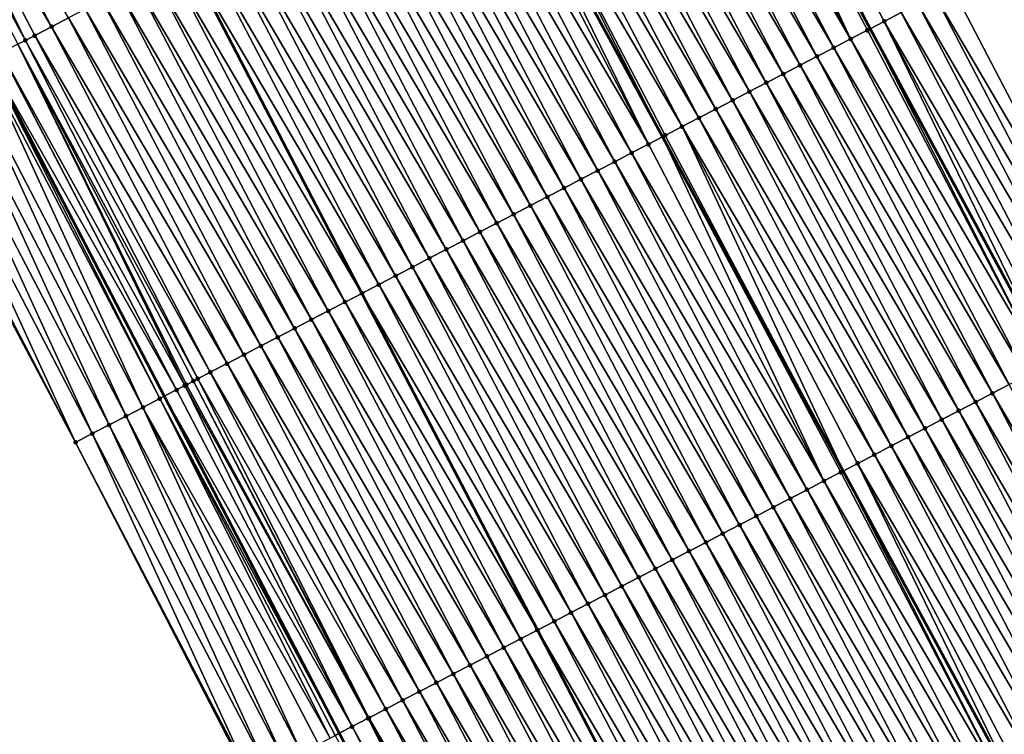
# Model space of a CAD drawing. Header units: feet. Extents: x 2010743 to 2022806, y 818705 to 837694.
# Tile 182 of 256: x 2012334 to 2012385, y 825229 to 825266. Entities that reach past the tile are written whole.
import ezdxf

# ---------------------------------------------------------------- set-up
doc = ezdxf.new("R2010")
doc.units = ezdxf.units.FT
doc.header["$MEASUREMENT"] = 0
for name, color, linetype, lineweight in [('EP_Travel Lane', 172, 'Continuous', 53), ('Road Shots', 141, 'Continuous', 100), ('STRIPING', 60, 'Continuous', 53)]:
    doc.layers.add(name, color=color, linetype=linetype, lineweight=lineweight)
doc.layers.add('I-77-MM17-21_NB-Surface-Border', color=7, linetype='Continuous')
doc.layers.add('I-77-MM17-21_NB-Surface-TIN', color=7, linetype='Continuous')

msp = doc.modelspace()

# ---------------------------------------------------------------- linework, layer by layer
at = {"layer": 'EP_Travel Lane'}
for points in [[(2012283.443, 825441.739, 324.982), (2012292.929, 825424.129, 324.94), (2012302.373, 825406.599, 324.886), (2012311.878, 825389, 324.826), (2012321.389, 825371.354, 324.751), (2012330.878, 825353.747, 324.652), (2012340.368, 825336.14, 324.53), (2012349.857, 825318.532, 324.395), (2012359.346, 825300.925, 324.255), (2012368.836, 825283.318, 324.114), (2012378.325, 825265.711, 323.969), (2012387.814, 825248.104, 323.815), (2012397.303, 825230.497, 323.631), (2012406.792, 825212.89, 323.431)], [(2012239.637, 825441.528, 325.619), (2012248.862, 825423.783, 325.6), (2012258.086, 825406.037, 325.585), (2012267.33, 825388.269, 325.52), (2012276.615, 825370.554, 325.467), (2012285.83, 825352.83, 325.404), (2012295.052, 825335.083, 325.311), (2012304.274, 825317.336, 325.194), (2012313.496, 825299.59, 325.071), (2012322.718, 825281.843, 324.95), (2012331.94, 825264.097, 324.812), (2012341.162, 825246.35, 324.661), (2012350.384, 825228.604, 324.512), (2012359.605, 825210.858, 324.34)]]:
    msp.add_polyline3d(points, dxfattribs=at)
at = {"layer": 'I-77-MM17-21_NB-Surface-Border', "color": 3, "linetype": 'Continuous', "lineweight": -3}
for points in [[(2012287.6, 825443.897, 324.804), (2012297.704, 825426.608, 324.725), (2012307.763, 825409.419, 324.625), (2012317.918, 825392.16, 324.549), (2012327.184, 825374.374, 324.483), (2012336.422, 825356.636, 324.405), (2012346.547, 825339.36, 324.239), (2012355.786, 825321.622, 324.12), (2012364.137, 825303.422, 324.049), (2012374.262, 825286.146, 323.883), (2012382.614, 825267.946, 323.795), (2012391.852, 825250.208, 323.673), (2012401.977, 825232.932, 323.456), (2012412.102, 825215.657, 323.243)], [(2012345.654, 825226.142, 324.331), (2012336.505, 825243.926, 324.47), (2012327.103, 825261.579, 324.603), (2012317.712, 825279.237, 324.736), (2012308.205, 825296.836, 324.866), (2012298.941, 825314.56, 325.022), (2012289.704, 825332.299, 325.143), (2012280.486, 825350.048, 325.237), (2012271.841, 825368.058, 325.353), (2012262.572, 825385.78, 325.418), (2012252.975, 825403.383, 325.449), (2012244.153, 825421.338, 325.467), (2012235.02, 825439.131, 325.501)]]:
    msp.add_polyline3d(points, dxfattribs=at)
at = {"layer": 'I-77-MM17-21_NB-Surface-TIN', "color": 128, "linetype": 'Continuous', "lineweight": -3}
for points in [[(2012335.241, 825265.816, 324.775), (2012326.002, 825283.554, 324.91), (2012325.116, 825283.092, 324.93)], [(2012335.241, 825265.816, 324.775), (2012336.128, 825266.278, 324.76), (2012326.002, 825283.554, 324.91)], [(2012368.942, 825283.373, 324.112), (2012378.325, 825265.711, 323.969), (2012369.828, 825283.835, 324.087)], [(2012379.067, 825266.097, 323.958), (2012369.828, 825283.835, 324.087), (2012378.325, 825265.711, 323.969)], [(2012379.067, 825266.097, 323.958), (2012379.954, 825266.559, 323.925), (2012369.828, 825283.835, 324.087)], [(2012333.861, 825265.097, 324.801), (2012325.116, 825283.092, 324.93), (2012324.262, 825282.647, 324.945)], [(2012333.861, 825265.097, 324.801), (2012334.354, 825265.354, 324.793), (2012325.116, 825283.092, 324.93)], [(2012334.354, 825265.354, 324.793), (2012335.241, 825265.816, 324.775), (2012325.116, 825283.092, 324.93)], [(2012377.293, 825265.173, 323.988), (2012368.836, 825283.318, 324.114), (2012368.055, 825282.911, 324.132)], [(2012368.942, 825283.373, 324.112), (2012368.836, 825283.318, 324.114), (2012378.325, 825265.711, 323.969)], [(2012378.18, 825265.635, 323.972), (2012378.325, 825265.711, 323.969), (2012368.836, 825283.318, 324.114)], [(2012377.293, 825265.173, 323.988), (2012378.18, 825265.635, 323.972), (2012368.836, 825283.318, 324.114)], [(2012333.467, 825264.892, 324.806), (2012333.861, 825265.097, 324.801), (2012324.262, 825282.647, 324.945)], [(2012377.293, 825265.173, 323.988), (2012368.055, 825282.911, 324.132), (2012367.168, 825282.449, 324.151)], [(2012375.519, 825264.249, 324.025), (2012366.281, 825281.987, 324.169), (2012365.394, 825281.525, 324.19)], [(2012376.406, 825264.711, 324.006), (2012367.168, 825282.449, 324.151), (2012366.281, 825281.987, 324.169)], [(2012375.519, 825264.249, 324.025), (2012376.406, 825264.711, 324.006), (2012366.281, 825281.987, 324.169)], [(2012376.406, 825264.711, 324.006), (2012377.293, 825265.173, 323.988), (2012367.168, 825282.449, 324.151)], [(2012374.632, 825263.787, 324.048), (2012365.394, 825281.525, 324.19), (2012364.507, 825281.063, 324.209)], [(2012374.632, 825263.787, 324.048), (2012375.519, 825264.249, 324.025), (2012365.394, 825281.525, 324.19)], [(2012373.746, 825263.325, 324.069), (2012364.507, 825281.063, 324.209), (2012363.62, 825280.601, 324.228)], [(2012373.746, 825263.325, 324.069), (2012374.632, 825263.787, 324.048), (2012364.507, 825281.063, 324.209)], [(2012372.859, 825262.863, 324.087), (2012363.62, 825280.601, 324.228), (2012362.734, 825280.139, 324.247)], [(2012372.859, 825262.863, 324.087), (2012373.746, 825263.325, 324.069), (2012363.62, 825280.601, 324.228)], [(2012371.972, 825262.401, 324.103), (2012362.734, 825280.139, 324.247), (2012361.847, 825279.677, 324.267)], [(2012371.972, 825262.401, 324.103), (2012372.859, 825262.863, 324.087), (2012362.734, 825280.139, 324.247)], [(2012371.085, 825261.939, 324.12), (2012361.847, 825279.677, 324.267), (2012360.96, 825279.215, 324.286)], [(2012371.085, 825261.939, 324.12), (2012371.972, 825262.401, 324.103), (2012361.847, 825279.677, 324.267)], [(2012370.198, 825261.477, 324.142), (2012360.96, 825279.215, 324.286), (2012360.073, 825278.753, 324.304)], [(2012370.198, 825261.477, 324.142), (2012371.085, 825261.939, 324.12), (2012360.96, 825279.215, 324.286)], [(2012369.311, 825261.015, 324.162), (2012360.073, 825278.753, 324.304), (2012359.186, 825278.291, 324.321)], [(2012369.311, 825261.015, 324.162), (2012370.198, 825261.477, 324.142), (2012360.073, 825278.753, 324.304)], [(2012358.299, 825277.829, 324.338), (2012357.875, 825277.608, 324.347), (2012367.386, 825260.012, 324.203)], [(2012368.424, 825260.553, 324.179), (2012359.186, 825278.291, 324.321), (2012358.299, 825277.829, 324.338)], [(2012367.537, 825260.091, 324.2), (2012358.299, 825277.829, 324.338), (2012367.386, 825260.012, 324.203)], [(2012367.537, 825260.091, 324.2), (2012368.424, 825260.553, 324.179), (2012358.299, 825277.829, 324.338)], [(2012368.424, 825260.553, 324.179), (2012369.311, 825261.015, 324.162), (2012359.186, 825278.291, 324.321)], [(2012366.651, 825259.629, 324.218), (2012357.412, 825277.367, 324.356), (2012356.525, 825276.905, 324.373)], [(2012366.651, 825259.629, 324.218), (2012357.875, 825277.608, 324.347), (2012357.412, 825277.367, 324.356)], [(2012366.651, 825259.629, 324.218), (2012367.386, 825260.012, 324.203), (2012357.875, 825277.608, 324.347)], [(2012365.764, 825259.167, 324.235), (2012356.525, 825276.905, 324.373), (2012355.639, 825276.443, 324.389)], [(2012365.764, 825259.167, 324.235), (2012366.651, 825259.629, 324.218), (2012356.525, 825276.905, 324.373)], [(2012364.877, 825258.705, 324.254), (2012355.639, 825276.443, 324.389), (2012354.752, 825275.981, 324.405)], [(2012364.877, 825258.705, 324.254), (2012365.764, 825259.167, 324.235), (2012355.639, 825276.443, 324.389)], [(2012363.99, 825258.243, 324.275), (2012354.752, 825275.981, 324.405), (2012353.865, 825275.519, 324.42)], [(2012363.99, 825258.243, 324.275), (2012364.877, 825258.705, 324.254), (2012354.752, 825275.981, 324.405)], [(2012363.103, 825257.781, 324.288), (2012353.865, 825275.519, 324.42), (2012352.978, 825275.057, 324.433)], [(2012363.103, 825257.781, 324.288), (2012363.99, 825258.243, 324.275), (2012353.865, 825275.519, 324.42)], [(2012362.216, 825257.319, 324.293), (2012352.978, 825275.057, 324.433), (2012352.091, 825274.595, 324.457)], [(2012362.216, 825257.319, 324.293), (2012363.103, 825257.781, 324.288), (2012352.978, 825275.057, 324.433)], [(2012361.329, 825256.857, 324.309), (2012352.091, 825274.595, 324.457), (2012351.204, 825274.133, 324.474)], [(2012361.329, 825256.857, 324.309), (2012362.216, 825257.319, 324.293), (2012352.091, 825274.595, 324.457)], [(2012360.443, 825256.395, 324.327), (2012351.204, 825274.133, 324.474), (2012350.317, 825273.671, 324.488)], [(2012360.443, 825256.395, 324.327), (2012361.329, 825256.857, 324.309), (2012351.204, 825274.133, 324.474)], [(2012358.669, 825255.471, 324.356), (2012349.431, 825273.209, 324.502), (2012348.544, 825272.747, 324.519)], [(2012359.556, 825255.933, 324.34), (2012350.317, 825273.671, 324.488), (2012349.431, 825273.209, 324.502)], [(2012358.669, 825255.471, 324.356), (2012359.556, 825255.933, 324.34), (2012349.431, 825273.209, 324.502)], [(2012359.556, 825255.933, 324.34), (2012360.443, 825256.395, 324.327), (2012350.317, 825273.671, 324.488)], [(2012357.782, 825255.009, 324.374), (2012348.544, 825272.747, 324.519), (2012347.657, 825272.284, 324.536)], [(2012357.782, 825255.009, 324.374), (2012358.669, 825255.471, 324.356), (2012348.544, 825272.747, 324.519)], [(2012356.895, 825254.547, 324.39), (2012347.657, 825272.284, 324.536), (2012346.77, 825271.822, 324.549)], [(2012356.895, 825254.547, 324.39), (2012357.782, 825255.009, 324.374), (2012347.657, 825272.284, 324.536)], [(2012356.008, 825254.085, 324.403), (2012346.77, 825271.822, 324.549), (2012345.883, 825271.36, 324.565)], [(2012356.008, 825254.085, 324.403), (2012356.895, 825254.547, 324.39), (2012346.77, 825271.822, 324.549)], [(2012355.121, 825253.623, 324.42), (2012345.883, 825271.36, 324.565), (2012344.996, 825270.898, 324.583)], [(2012355.121, 825253.623, 324.42), (2012356.008, 825254.085, 324.403), (2012345.883, 825271.36, 324.565)], [(2012354.234, 825253.161, 324.44), (2012344.996, 825270.898, 324.583), (2012344.109, 825270.436, 324.607)], [(2012354.234, 825253.161, 324.44), (2012355.121, 825253.623, 324.42), (2012344.996, 825270.898, 324.583)], [(2012353.348, 825252.698, 324.462), (2012344.109, 825270.436, 324.607), (2012343.222, 825269.974, 324.63)], [(2012353.348, 825252.698, 324.462), (2012354.234, 825253.161, 324.44), (2012344.109, 825270.436, 324.607)], [(2012352.461, 825252.236, 324.485), (2012343.222, 825269.974, 324.63), (2012342.336, 825269.512, 324.645)], [(2012352.461, 825252.236, 324.485), (2012353.348, 825252.698, 324.462), (2012343.222, 825269.974, 324.63)], [(2012350.687, 825251.312, 324.518), (2012341.449, 825269.05, 324.662), (2012340.562, 825268.588, 324.679)], [(2012341.449, 825269.05, 324.662), (2012351.574, 825251.774, 324.504), (2012342.336, 825269.512, 324.645)], [(2012350.687, 825251.312, 324.518), (2012351.574, 825251.774, 324.504), (2012341.449, 825269.05, 324.662)], [(2012352.461, 825252.236, 324.485), (2012342.336, 825269.512, 324.645), (2012351.574, 825251.774, 324.504)], [(2012349.8, 825250.85, 324.534), (2012340.562, 825268.588, 324.679), (2012339.675, 825268.126, 324.694)], [(2012349.8, 825250.85, 324.534), (2012350.687, 825251.312, 324.518), (2012340.562, 825268.588, 324.679)], [(2012348.913, 825250.388, 324.549), (2012339.675, 825268.126, 324.694), (2012338.788, 825267.664, 324.713)], [(2012348.913, 825250.388, 324.549), (2012349.8, 825250.85, 324.534), (2012339.675, 825268.126, 324.694)], [(2012348.026, 825249.926, 324.567), (2012338.788, 825267.664, 324.713), (2012337.901, 825267.202, 324.734)], [(2012348.026, 825249.926, 324.567), (2012348.913, 825250.388, 324.549), (2012338.788, 825267.664, 324.713)], [(2012390.965, 825249.746, 323.708), (2012381.727, 825267.484, 323.835), (2012380.84, 825267.022, 323.88)], [(2012391.852, 825250.208, 323.673), (2012382.614, 825267.946, 323.795), (2012381.727, 825267.484, 323.835)], [(2012390.965, 825249.746, 323.708), (2012391.852, 825250.208, 323.673), (2012381.727, 825267.484, 323.835)], [(2012347.14, 825249.464, 324.588), (2012337.901, 825267.202, 324.734), (2012337.014, 825266.74, 324.746)], [(2012347.14, 825249.464, 324.588), (2012348.026, 825249.926, 324.567), (2012337.901, 825267.202, 324.734)], [(2012390.079, 825249.284, 323.743), (2012380.84, 825267.022, 323.88), (2012379.954, 825266.559, 323.925)], [(2012390.079, 825249.284, 323.743), (2012390.965, 825249.746, 323.708), (2012380.84, 825267.022, 323.88)], [(2012346.253, 825249.002, 324.605), (2012337.014, 825266.74, 324.746), (2012336.128, 825266.278, 324.76)], [(2012346.253, 825249.002, 324.605), (2012347.14, 825249.464, 324.588), (2012337.014, 825266.74, 324.746)], [(2012389.192, 825248.822, 323.776), (2012379.954, 825266.559, 323.925), (2012379.067, 825266.097, 323.958)], [(2012389.192, 825248.822, 323.776), (2012390.079, 825249.284, 323.743), (2012379.954, 825266.559, 323.925)], [(2012345.366, 825248.54, 324.618), (2012336.128, 825266.278, 324.76), (2012335.241, 825265.816, 324.775)], [(2012345.366, 825248.54, 324.618), (2012346.253, 825249.002, 324.605), (2012336.128, 825266.278, 324.76)], [(2012379.067, 825266.097, 323.958), (2012378.325, 825265.711, 323.969), (2012387.814, 825248.104, 323.815)], [(2012388.305, 825248.359, 323.804), (2012379.067, 825266.097, 323.958), (2012387.814, 825248.104, 323.815)], [(2012388.305, 825248.359, 323.804), (2012389.192, 825248.822, 323.776), (2012379.067, 825266.097, 323.958)], [(2012344.479, 825248.078, 324.632), (2012335.241, 825265.816, 324.775), (2012334.354, 825265.354, 324.793)], [(2012344.479, 825248.078, 324.632), (2012345.366, 825248.54, 324.618), (2012335.241, 825265.816, 324.775)], [(2012387.418, 825247.897, 323.823), (2012378.18, 825265.635, 323.972), (2012377.293, 825265.173, 323.988)], [(2012387.418, 825247.897, 323.823), (2012378.325, 825265.711, 323.969), (2012378.18, 825265.635, 323.972)], [(2012387.418, 825247.897, 323.823), (2012387.814, 825248.104, 323.815), (2012378.325, 825265.711, 323.969)], [(2012342.25, 825246.917, 324.665), (2012333.467, 825264.892, 324.806), (2012332.592, 825264.437, 324.812)], [(2012342.935, 825247.274, 324.66), (2012333.861, 825265.097, 324.801), (2012333.467, 825264.892, 324.806)], [(2012342.25, 825246.917, 324.665), (2012342.333, 825246.96, 324.665), (2012333.467, 825264.892, 324.806)], [(2012342.333, 825246.96, 324.665), (2012342.705, 825247.154, 324.663), (2012333.467, 825264.892, 324.806)], [(2012342.705, 825247.154, 324.663), (2012342.935, 825247.274, 324.66), (2012333.467, 825264.892, 324.806)], [(2012343.592, 825247.616, 324.647), (2012334.354, 825265.354, 324.793), (2012333.861, 825265.097, 324.801)], [(2012342.935, 825247.274, 324.66), (2012343.592, 825247.616, 324.647), (2012333.861, 825265.097, 324.801)], [(2012343.592, 825247.616, 324.647), (2012344.479, 825248.078, 324.632), (2012334.354, 825265.354, 324.793)], [(2012386.531, 825247.435, 323.839), (2012377.293, 825265.173, 323.988), (2012376.406, 825264.711, 324.006)], [(2012386.531, 825247.435, 323.839), (2012387.418, 825247.897, 323.823), (2012377.293, 825265.173, 323.988)], [(2012341.818, 825246.692, 324.664), (2012332.58, 825264.43, 324.812), (2012331.94, 825264.097, 324.812)], [(2012341.818, 825246.692, 324.664), (2012332.592, 825264.437, 324.812), (2012332.58, 825264.43, 324.812)], [(2012341.818, 825246.692, 324.664), (2012342.25, 825246.917, 324.665), (2012332.592, 825264.437, 324.812)], [(2012385.644, 825246.973, 323.856), (2012376.406, 825264.711, 324.006), (2012375.519, 825264.249, 324.025)], [(2012385.644, 825246.973, 323.856), (2012386.531, 825247.435, 323.839), (2012376.406, 825264.711, 324.006)], [(2012340.044, 825245.769, 324.638), (2012331.693, 825263.968, 324.811), (2012330.806, 825263.506, 324.783)], [(2012340.931, 825246.23, 324.66), (2012331.885, 825264.068, 324.812), (2012331.693, 825263.968, 324.811)], [(2012340.044, 825245.769, 324.638), (2012340.931, 825246.23, 324.66), (2012331.693, 825263.968, 324.811)], [(2012331.885, 825264.068, 324.812), (2012341.162, 825246.35, 324.661), (2012331.94, 825264.097, 324.812)], [(2012340.931, 825246.23, 324.66), (2012341.162, 825246.35, 324.661), (2012331.885, 825264.068, 324.812)], [(2012341.818, 825246.692, 324.664), (2012331.94, 825264.097, 324.812), (2012341.162, 825246.35, 324.661)], [(2012384.757, 825246.511, 323.876), (2012375.519, 825264.249, 324.025), (2012374.632, 825263.787, 324.048)], [(2012384.757, 825246.511, 323.876), (2012385.644, 825246.973, 323.856), (2012375.519, 825264.249, 324.025)], [(2012339.157, 825245.307, 324.599), (2012330.806, 825263.506, 324.783), (2012329.919, 825263.045, 324.739)], [(2012339.157, 825245.307, 324.599), (2012340.044, 825245.769, 324.638), (2012330.806, 825263.506, 324.783)], [(2012382.984, 825245.587, 323.919), (2012373.746, 825263.325, 324.069), (2012372.859, 825262.863, 324.087)], [(2012383.871, 825246.049, 323.899), (2012374.632, 825263.787, 324.048), (2012373.746, 825263.325, 324.069)], [(2012382.984, 825245.587, 323.919), (2012383.871, 825246.049, 323.899), (2012373.746, 825263.325, 324.069)], [(2012383.871, 825246.049, 323.899), (2012384.757, 825246.511, 323.876), (2012374.632, 825263.787, 324.048)], [(2012338.27, 825244.845, 324.559), (2012329.919, 825263.045, 324.739), (2012329.032, 825262.583, 324.696)], [(2012338.27, 825244.845, 324.559), (2012339.157, 825245.307, 324.599), (2012329.919, 825263.045, 324.739)], [(2012382.097, 825245.125, 323.937), (2012372.859, 825262.863, 324.087), (2012371.972, 825262.401, 324.103)], [(2012382.097, 825245.125, 323.937), (2012382.984, 825245.587, 323.919), (2012372.859, 825262.863, 324.087)], [(2012337.383, 825244.384, 324.512), (2012329.032, 825262.583, 324.696), (2012328.145, 825262.121, 324.652)], [(2012337.383, 825244.384, 324.512), (2012338.27, 825244.845, 324.559), (2012329.032, 825262.583, 324.696)], [(2012381.21, 825244.663, 323.953), (2012371.972, 825262.401, 324.103), (2012371.085, 825261.939, 324.12)], [(2012381.21, 825244.663, 323.953), (2012382.097, 825245.125, 323.937), (2012371.972, 825262.401, 324.103)], [(2012336.505, 825243.926, 324.47), (2012328.145, 825262.121, 324.652), (2012327.258, 825261.66, 324.611)], [(2012336.505, 825243.926, 324.47), (2012337.383, 825244.384, 324.512), (2012328.145, 825262.121, 324.652)], [(2012380.323, 825244.201, 323.972), (2012371.085, 825261.939, 324.12), (2012370.198, 825261.477, 324.142)], [(2012380.323, 825244.201, 323.972), (2012381.21, 825244.663, 323.953), (2012371.085, 825261.939, 324.12)], [(2012336.505, 825243.926, 324.47), (2012327.258, 825261.66, 324.611), (2012327.103, 825261.579, 324.603)], [(2012379.436, 825243.739, 323.994), (2012370.198, 825261.477, 324.142), (2012369.311, 825261.015, 324.162)], [(2012379.436, 825243.739, 323.994), (2012380.323, 825244.201, 323.972), (2012370.198, 825261.477, 324.142)], [(2012378.549, 825243.277, 324.013), (2012369.311, 825261.015, 324.162), (2012368.424, 825260.553, 324.179)], [(2012378.549, 825243.277, 324.013), (2012379.436, 825243.739, 323.994), (2012369.311, 825261.015, 324.162)], [(2012367.537, 825260.091, 324.2), (2012376.897, 825242.416, 324.048), (2012368.424, 825260.553, 324.179)], [(2012377.663, 825242.815, 324.032), (2012368.424, 825260.553, 324.179), (2012376.897, 825242.416, 324.048)], [(2012377.663, 825242.815, 324.032), (2012378.549, 825243.277, 324.013), (2012368.424, 825260.553, 324.179)], [(2012375.889, 825241.891, 324.066), (2012367.386, 825260.012, 324.203), (2012366.651, 825259.629, 324.218)], [(2012367.537, 825260.091, 324.2), (2012367.386, 825260.012, 324.203), (2012376.897, 825242.416, 324.048)], [(2012376.776, 825242.353, 324.051), (2012376.897, 825242.416, 324.048), (2012367.386, 825260.012, 324.203)], [(2012375.889, 825241.891, 324.066), (2012376.776, 825242.353, 324.051), (2012367.386, 825260.012, 324.203)], [(2012375.889, 825241.891, 324.066), (2012366.651, 825259.629, 324.218), (2012365.764, 825259.167, 324.235)], [(2012374.115, 825240.967, 324.097), (2012364.877, 825258.705, 324.254), (2012363.99, 825258.243, 324.275)], [(2012375.002, 825241.429, 324.08), (2012365.764, 825259.167, 324.235), (2012364.877, 825258.705, 324.254)], [(2012374.115, 825240.967, 324.097), (2012375.002, 825241.429, 324.08), (2012364.877, 825258.705, 324.254)], [(2012375.002, 825241.429, 324.08), (2012375.889, 825241.891, 324.066), (2012365.764, 825259.167, 324.235)], [(2012373.228, 825240.505, 324.114), (2012363.99, 825258.243, 324.275), (2012363.103, 825257.781, 324.288)], [(2012373.228, 825240.505, 324.114), (2012374.115, 825240.967, 324.097), (2012363.99, 825258.243, 324.275)], [(2012372.341, 825240.043, 324.127), (2012363.103, 825257.781, 324.288), (2012362.216, 825257.319, 324.293)], [(2012372.341, 825240.043, 324.127), (2012373.228, 825240.505, 324.114), (2012363.103, 825257.781, 324.288)], [(2012371.455, 825239.581, 324.14), (2012362.216, 825257.319, 324.293), (2012361.329, 825256.857, 324.309)], [(2012371.455, 825239.581, 324.14), (2012372.341, 825240.043, 324.127), (2012362.216, 825257.319, 324.293)], [(2012370.568, 825239.119, 324.159), (2012361.329, 825256.857, 324.309), (2012360.443, 825256.395, 324.327)], [(2012370.568, 825239.119, 324.159), (2012371.455, 825239.581, 324.14), (2012361.329, 825256.857, 324.309)], [(2012369.681, 825238.657, 324.176), (2012360.443, 825256.395, 324.327), (2012359.556, 825255.933, 324.34)], [(2012369.681, 825238.657, 324.176), (2012370.568, 825239.119, 324.159), (2012360.443, 825256.395, 324.327)], [(2012368.794, 825238.195, 324.191), (2012359.556, 825255.933, 324.34), (2012358.669, 825255.471, 324.356)], [(2012368.794, 825238.195, 324.191), (2012369.681, 825238.657, 324.176), (2012359.556, 825255.933, 324.34)], [(2012367.907, 825237.733, 324.205), (2012358.669, 825255.471, 324.356), (2012357.782, 825255.009, 324.374)], [(2012367.907, 825237.733, 324.205), (2012368.794, 825238.195, 324.191), (2012358.669, 825255.471, 324.356)], [(2012366.133, 825236.809, 324.237), (2012356.895, 825254.547, 324.39), (2012356.008, 825254.085, 324.403)], [(2012367.02, 825237.271, 324.22), (2012357.782, 825255.009, 324.374), (2012356.895, 825254.547, 324.39)], [(2012366.133, 825236.809, 324.237), (2012367.02, 825237.271, 324.22), (2012356.895, 825254.547, 324.39)], [(2012367.02, 825237.271, 324.22), (2012367.907, 825237.733, 324.205), (2012357.782, 825255.009, 324.374)], [(2012365.246, 825236.347, 324.25), (2012356.008, 825254.085, 324.403), (2012355.121, 825253.623, 324.42)], [(2012365.246, 825236.347, 324.25), (2012366.133, 825236.809, 324.237), (2012356.008, 825254.085, 324.403)], [(2012364.36, 825235.885, 324.263), (2012355.121, 825253.623, 324.42), (2012354.234, 825253.161, 324.44)], [(2012364.36, 825235.885, 324.263), (2012365.246, 825236.347, 324.25), (2012355.121, 825253.623, 324.42)], [(2012363.473, 825235.423, 324.279), (2012354.234, 825253.161, 324.44), (2012353.348, 825252.698, 324.462)], [(2012363.473, 825235.423, 324.279), (2012364.36, 825235.885, 324.263), (2012354.234, 825253.161, 324.44)], [(2012362.586, 825234.961, 324.3), (2012353.348, 825252.698, 324.462), (2012352.461, 825252.236, 324.485)], [(2012362.586, 825234.961, 324.3), (2012363.473, 825235.423, 324.279), (2012353.348, 825252.698, 324.462)], [(2012361.699, 825234.499, 324.322), (2012352.461, 825252.236, 324.485), (2012351.574, 825251.774, 324.504)], [(2012361.699, 825234.499, 324.322), (2012362.586, 825234.961, 324.3), (2012352.461, 825252.236, 324.485)], [(2012350.687, 825251.312, 324.518), (2012360.812, 825234.037, 324.34), (2012351.574, 825251.774, 324.504)], [(2012361.699, 825234.499, 324.322), (2012351.574, 825251.774, 324.504), (2012360.812, 825234.037, 324.34)], [(2012359.925, 825233.575, 324.357), (2012350.687, 825251.312, 324.518), (2012349.8, 825250.85, 324.534)], [(2012359.925, 825233.575, 324.357), (2012360.812, 825234.037, 324.34), (2012350.687, 825251.312, 324.518)], [(2012358.152, 825232.65, 324.389), (2012348.913, 825250.388, 324.549), (2012348.026, 825249.926, 324.567)], [(2012359.038, 825233.113, 324.373), (2012349.8, 825250.85, 324.534), (2012348.913, 825250.388, 324.549)], [(2012358.152, 825232.65, 324.389), (2012359.038, 825233.113, 324.373), (2012348.913, 825250.388, 324.549)], [(2012359.038, 825233.113, 324.373), (2012359.925, 825233.575, 324.357), (2012349.8, 825250.85, 324.534)], [(2012357.265, 825232.188, 324.407), (2012348.026, 825249.926, 324.567), (2012347.14, 825249.464, 324.588)], [(2012357.265, 825232.188, 324.407), (2012358.152, 825232.65, 324.389), (2012348.026, 825249.926, 324.567)], [(2012356.378, 825231.726, 324.425), (2012347.14, 825249.464, 324.588), (2012346.253, 825249.002, 324.605)], [(2012356.378, 825231.726, 324.425), (2012357.265, 825232.188, 324.407), (2012347.14, 825249.464, 324.588)], [(2012355.491, 825231.264, 324.441), (2012346.253, 825249.002, 324.605), (2012345.366, 825248.54, 324.618)], [(2012355.491, 825231.264, 324.441), (2012356.378, 825231.726, 324.425), (2012346.253, 825249.002, 324.605)], [(2012354.604, 825230.802, 324.452), (2012345.366, 825248.54, 324.618), (2012344.479, 825248.078, 324.632)], [(2012354.604, 825230.802, 324.452), (2012355.491, 825231.264, 324.441), (2012345.366, 825248.54, 324.618)], [(2012353.717, 825230.34, 324.465), (2012344.479, 825248.078, 324.632), (2012343.592, 825247.616, 324.647)], [(2012353.717, 825230.34, 324.465), (2012354.604, 825230.802, 324.452), (2012344.479, 825248.078, 324.632)], [(2012351.943, 825229.416, 324.499), (2012342.935, 825247.274, 324.66), (2012342.705, 825247.154, 324.663)], [(2012352.83, 825229.878, 324.482), (2012343.592, 825247.616, 324.647), (2012342.935, 825247.274, 324.66)], [(2012351.943, 825229.416, 324.499), (2012352.83, 825229.878, 324.482), (2012342.935, 825247.274, 324.66)], [(2012352.83, 825229.878, 324.482), (2012353.717, 825230.34, 324.465), (2012343.592, 825247.616, 324.647)], [(2012351.057, 825228.954, 324.507), (2012342.25, 825246.917, 324.665), (2012341.818, 825246.692, 324.664)], [(2012351.901, 825229.394, 324.5), (2012342.333, 825246.96, 324.665), (2012342.25, 825246.917, 324.665)], [(2012351.057, 825228.954, 324.507), (2012351.901, 825229.394, 324.5), (2012342.25, 825246.917, 324.665)], [(2012351.901, 825229.394, 324.5), (2012342.705, 825247.154, 324.663), (2012342.333, 825246.96, 324.665)], [(2012351.901, 825229.394, 324.5), (2012351.943, 825229.416, 324.499), (2012342.705, 825247.154, 324.663)], [(2012394.883, 825229.236, 323.686), (2012385.644, 825246.973, 323.856), (2012384.757, 825246.511, 323.876)], [(2012349.896, 825228.35, 324.514), (2012340.931, 825246.23, 324.66), (2012340.044, 825245.769, 324.638)], [(2012340.931, 825246.23, 324.66), (2012350.384, 825228.604, 324.512), (2012341.162, 825246.35, 324.661)], [(2012350.17, 825228.492, 324.513), (2012350.384, 825228.604, 324.512), (2012340.931, 825246.23, 324.66)], [(2012349.896, 825228.35, 324.514), (2012350.17, 825228.492, 324.513), (2012340.931, 825246.23, 324.66)], [(2012351.057, 825228.954, 324.507), (2012341.818, 825246.692, 324.664), (2012341.162, 825246.35, 324.661)], [(2012351.057, 825228.954, 324.507), (2012341.162, 825246.35, 324.661), (2012350.384, 825228.604, 324.512)], [(2012393.996, 825228.774, 323.705), (2012384.757, 825246.511, 323.876), (2012383.871, 825246.049, 323.899)], [(2012393.996, 825228.774, 323.705), (2012394.883, 825229.236, 323.686), (2012384.757, 825246.511, 323.876)], [(2012348.396, 825227.569, 324.459), (2012340.044, 825245.769, 324.638), (2012339.157, 825245.307, 324.599)], [(2012348.396, 825227.569, 324.459), (2012349.283, 825228.031, 324.502), (2012340.044, 825245.769, 324.638)], [(2012349.283, 825228.031, 324.502), (2012349.896, 825228.35, 324.514), (2012340.044, 825245.769, 324.638)], [(2012393.109, 825228.311, 323.725), (2012383.871, 825246.049, 323.899), (2012382.984, 825245.587, 323.919)], [(2012393.109, 825228.311, 323.725), (2012393.996, 825228.774, 323.705), (2012383.871, 825246.049, 323.899)], [(2012347.509, 825227.107, 324.419), (2012339.157, 825245.307, 324.599), (2012338.27, 825244.845, 324.559)], [(2012347.509, 825227.107, 324.419), (2012348.396, 825227.569, 324.459), (2012339.157, 825245.307, 324.599)], [(2012392.222, 825227.849, 323.743), (2012382.984, 825245.587, 323.919), (2012382.097, 825245.125, 323.937)], [(2012392.222, 825227.849, 323.743), (2012393.109, 825228.311, 323.725), (2012382.984, 825245.587, 323.919)], [(2012346.622, 825226.646, 324.377), (2012338.27, 825244.845, 324.559), (2012337.383, 825244.384, 324.512)], [(2012346.622, 825226.646, 324.377), (2012347.509, 825227.107, 324.419), (2012338.27, 825244.845, 324.559)], [(2012390.448, 825226.925, 323.775), (2012381.21, 825244.663, 323.953), (2012380.323, 825244.201, 323.972)], [(2012391.335, 825227.387, 323.759), (2012382.097, 825245.125, 323.937), (2012381.21, 825244.663, 323.953)], [(2012390.448, 825226.925, 323.775), (2012391.335, 825227.387, 323.759), (2012381.21, 825244.663, 323.953)], [(2012391.335, 825227.387, 323.759), (2012392.222, 825227.849, 323.743), (2012382.097, 825245.125, 323.937)], [(2012345.734, 825226.184, 324.335), (2012337.383, 825244.384, 324.512), (2012336.505, 825243.926, 324.47)], [(2012345.734, 825226.184, 324.335), (2012346.622, 825226.646, 324.377), (2012337.383, 825244.384, 324.512)], [(2012389.561, 825226.463, 323.792), (2012380.323, 825244.201, 323.972), (2012379.436, 825243.739, 323.994)], [(2012389.561, 825226.463, 323.792), (2012390.448, 825226.925, 323.775), (2012380.323, 825244.201, 323.972)], [(2012345.654, 825226.142, 324.331), (2012345.734, 825226.184, 324.335), (2012336.505, 825243.926, 324.47)], [(2012388.674, 825226.001, 323.808), (2012379.436, 825243.739, 323.994), (2012378.549, 825243.277, 324.013)], [(2012388.674, 825226.001, 323.808), (2012389.561, 825226.463, 323.792), (2012379.436, 825243.739, 323.994)], [(2012387.788, 825225.539, 323.826), (2012378.549, 825243.277, 324.013), (2012377.663, 825242.815, 324.032)], [(2012387.788, 825225.539, 323.826), (2012388.674, 825226.001, 323.808), (2012378.549, 825243.277, 324.013)], [(2012377.663, 825242.815, 324.032), (2012376.897, 825242.416, 324.048), (2012386.408, 825224.821, 323.86)], [(2012386.901, 825225.077, 323.849), (2012377.663, 825242.815, 324.032), (2012386.408, 825224.821, 323.86)], [(2012386.901, 825225.077, 323.849), (2012387.788, 825225.539, 323.826), (2012377.663, 825242.815, 324.032)], [(2012386.014, 825224.615, 323.869), (2012376.776, 825242.353, 324.051), (2012375.889, 825241.891, 324.066)], [(2012386.014, 825224.615, 323.869), (2012376.897, 825242.416, 324.048), (2012376.776, 825242.353, 324.051)], [(2012386.014, 825224.615, 323.869), (2012386.408, 825224.821, 323.86), (2012376.897, 825242.416, 324.048)], [(2012385.127, 825224.153, 323.885), (2012375.889, 825241.891, 324.066), (2012375.002, 825241.429, 324.08)], [(2012385.127, 825224.153, 323.885), (2012386.014, 825224.615, 323.869), (2012375.889, 825241.891, 324.066)], [(2012384.24, 825223.691, 323.898), (2012375.002, 825241.429, 324.08), (2012374.115, 825240.967, 324.097)], [(2012384.24, 825223.691, 323.898), (2012385.127, 825224.153, 323.885), (2012375.002, 825241.429, 324.08)], [(2012383.353, 825223.229, 323.911), (2012374.115, 825240.967, 324.097), (2012373.228, 825240.505, 324.114)], [(2012383.353, 825223.229, 323.911), (2012384.24, 825223.691, 323.898), (2012374.115, 825240.967, 324.097)], [(2012381.58, 825222.305, 323.94), (2012372.341, 825240.043, 324.127), (2012371.455, 825239.581, 324.14)], [(2012382.466, 825222.767, 323.925), (2012373.228, 825240.505, 324.114), (2012372.341, 825240.043, 324.127)], [(2012381.58, 825222.305, 323.94), (2012382.466, 825222.767, 323.925), (2012372.341, 825240.043, 324.127)], [(2012382.466, 825222.767, 323.925), (2012383.353, 825223.229, 323.911), (2012373.228, 825240.505, 324.114)], [(2012380.693, 825221.843, 323.955), (2012371.455, 825239.581, 324.14), (2012370.568, 825239.119, 324.159)], [(2012380.693, 825221.843, 323.955), (2012381.58, 825222.305, 323.94), (2012371.455, 825239.581, 324.14)], [(2012379.806, 825221.381, 323.977), (2012370.568, 825239.119, 324.159), (2012369.681, 825238.657, 324.176)], [(2012379.806, 825221.381, 323.977), (2012380.693, 825221.843, 323.955), (2012370.568, 825239.119, 324.159)], [(2012378.919, 825220.919, 323.99), (2012369.681, 825238.657, 324.176), (2012368.794, 825238.195, 324.191)], [(2012378.919, 825220.919, 323.99), (2012379.806, 825221.381, 323.977), (2012369.681, 825238.657, 324.176)], [(2012378.032, 825220.457, 324), (2012368.794, 825238.195, 324.191), (2012367.907, 825237.733, 324.205)], [(2012378.032, 825220.457, 324), (2012378.919, 825220.919, 323.99), (2012368.794, 825238.195, 324.191)], [(2012377.145, 825219.995, 324.015), (2012367.907, 825237.733, 324.205), (2012367.02, 825237.271, 324.22)], [(2012377.145, 825219.995, 324.015), (2012378.032, 825220.457, 324), (2012367.907, 825237.733, 324.205)], [(2012376.258, 825219.533, 324.034), (2012367.02, 825237.271, 324.22), (2012366.133, 825236.809, 324.237)], [(2012376.258, 825219.533, 324.034), (2012377.145, 825219.995, 324.015), (2012367.02, 825237.271, 324.22)], [(2012375.371, 825219.071, 324.051), (2012366.133, 825236.809, 324.237), (2012365.246, 825236.347, 324.25)], [(2012375.371, 825219.071, 324.051), (2012376.258, 825219.533, 324.034), (2012366.133, 825236.809, 324.237)], [(2012373.598, 825218.147, 324.078), (2012364.36, 825235.885, 324.263), (2012363.473, 825235.423, 324.279)], [(2012374.485, 825218.609, 324.062), (2012365.246, 825236.347, 324.25), (2012364.36, 825235.885, 324.263)], [(2012373.598, 825218.147, 324.078), (2012374.485, 825218.609, 324.062), (2012364.36, 825235.885, 324.263)], [(2012374.485, 825218.609, 324.062), (2012375.371, 825219.071, 324.051), (2012365.246, 825236.347, 324.25)], [(2012372.711, 825217.685, 324.093), (2012363.473, 825235.423, 324.279), (2012362.586, 825234.961, 324.3)], [(2012372.711, 825217.685, 324.093), (2012373.598, 825218.147, 324.078), (2012363.473, 825235.423, 324.279)], [(2012371.824, 825217.223, 324.112), (2012362.586, 825234.961, 324.3), (2012361.699, 825234.499, 324.322)], [(2012371.824, 825217.223, 324.112), (2012372.711, 825217.685, 324.093), (2012362.586, 825234.961, 324.3)], [(2012370.937, 825216.761, 324.137), (2012361.699, 825234.499, 324.322), (2012360.812, 825234.037, 324.34)], [(2012370.937, 825216.761, 324.137), (2012371.824, 825217.223, 324.112), (2012361.699, 825234.499, 324.322)], [(2012359.925, 825233.575, 324.357), (2012370.05, 825216.299, 324.157), (2012360.812, 825234.037, 324.34)], [(2012370.937, 825216.761, 324.137), (2012360.812, 825234.037, 324.34), (2012370.05, 825216.299, 324.157)], [(2012369.163, 825215.837, 324.174), (2012359.925, 825233.575, 324.357), (2012359.038, 825233.113, 324.373)], [(2012369.163, 825215.837, 324.174), (2012370.05, 825216.299, 324.157), (2012359.925, 825233.575, 324.357)], [(2012368.277, 825215.375, 324.188), (2012359.038, 825233.113, 324.373), (2012358.152, 825232.65, 324.389)], [(2012368.277, 825215.375, 324.188), (2012369.163, 825215.837, 324.174), (2012359.038, 825233.113, 324.373)], [(2012367.39, 825214.913, 324.205), (2012358.152, 825232.65, 324.389), (2012357.265, 825232.188, 324.407)], [(2012367.39, 825214.913, 324.205), (2012368.277, 825215.375, 324.188), (2012358.152, 825232.65, 324.389)], [(2012365.616, 825213.989, 324.245), (2012356.378, 825231.726, 324.425), (2012355.491, 825231.264, 324.441)], [(2012366.503, 825214.451, 324.225), (2012357.265, 825232.188, 324.407), (2012356.378, 825231.726, 324.425)], [(2012365.616, 825213.989, 324.245), (2012366.503, 825214.451, 324.225), (2012356.378, 825231.726, 324.425)], [(2012366.503, 825214.451, 324.225), (2012367.39, 825214.913, 324.205), (2012357.265, 825232.188, 324.407)], [(2012364.729, 825213.527, 324.26), (2012355.491, 825231.264, 324.441), (2012354.604, 825230.802, 324.452)], [(2012364.729, 825213.527, 324.26), (2012365.616, 825213.989, 324.245), (2012355.491, 825231.264, 324.441)], [(2012363.842, 825213.065, 324.271), (2012354.604, 825230.802, 324.452), (2012353.717, 825230.34, 324.465)], [(2012363.842, 825213.065, 324.271), (2012364.729, 825213.527, 324.26), (2012354.604, 825230.802, 324.452)], [(2012362.955, 825212.603, 324.286), (2012353.717, 825230.34, 324.465), (2012352.83, 825229.878, 324.482)], [(2012362.955, 825212.603, 324.286), (2012363.842, 825213.065, 324.271), (2012353.717, 825230.34, 324.465)], [(2012362.068, 825212.141, 324.303), (2012352.83, 825229.878, 324.482), (2012351.943, 825229.416, 324.499)], [(2012362.068, 825212.141, 324.303), (2012362.955, 825212.603, 324.286), (2012352.83, 825229.878, 324.482)], [(2012360.761, 825211.46, 324.329), (2012351.901, 825229.394, 324.5), (2012351.057, 825228.954, 324.507)], [(2012361.182, 825211.679, 324.321), (2012351.943, 825229.416, 324.499), (2012351.901, 825229.394, 324.5)], [(2012360.761, 825211.46, 324.329), (2012361.182, 825211.679, 324.321), (2012351.901, 825229.394, 324.5)], [(2012361.182, 825211.679, 324.321), (2012362.068, 825212.141, 324.303), (2012351.943, 825229.416, 324.499)], [(2012350.17, 825228.492, 324.513), (2012359.605, 825210.858, 324.34), (2012350.384, 825228.604, 324.512)], [(2012360.295, 825211.217, 324.334), (2012351.057, 825228.954, 324.507), (2012350.384, 825228.604, 324.512)], [(2012360.295, 825211.217, 324.334), (2012350.384, 825228.604, 324.512), (2012359.605, 825210.858, 324.34)], [(2012360.295, 825211.217, 324.334), (2012360.761, 825211.46, 324.329), (2012351.057, 825228.954, 324.507)]]:
    msp.add_3dface(points, dxfattribs=at)
at = {"layer": 'Road Shots', "lineweight": 100}
for p in [(2012379.067, 825266.097, 323.958), (2012335.241, 825265.816, 324.775), (2012378.18, 825265.635, 323.972), (2012333.861, 825265.097, 324.801), (2012334.354, 825265.354, 324.793), (2012377.293, 825265.173, 323.988), (2012376.406, 825264.711, 324.006), (2012375.519, 825264.249, 324.025), (2012373.746, 825263.325, 324.069), (2012374.632, 825263.787, 324.048), (2012372.859, 825262.863, 324.087), (2012371.972, 825262.401, 324.103), (2012371.085, 825261.939, 324.12), (2012370.198, 825261.477, 324.142), (2012369.311, 825261.015, 324.162), (2012368.424, 825260.553, 324.179), (2012367.537, 825260.091, 324.2), (2012366.651, 825259.629, 324.218), (2012364.877, 825258.705, 324.254), (2012365.764, 825259.167, 324.235), (2012363.99, 825258.243, 324.275), (2012363.103, 825257.781, 324.288), (2012362.216, 825257.319, 324.293), (2012361.329, 825256.857, 324.309), (2012360.443, 825256.395, 324.327), (2012359.556, 825255.933, 324.34), (2012358.669, 825255.471, 324.356), (2012356.895, 825254.547, 324.39), (2012357.782, 825255.009, 324.374), (2012356.008, 825254.085, 324.403), (2012355.121, 825253.623, 324.42), (2012354.234, 825253.161, 324.44), (2012353.348, 825252.698, 324.462), (2012352.461, 825252.236, 324.485), (2012351.574, 825251.774, 324.504), (2012350.687, 825251.312, 324.518), (2012348.913, 825250.388, 324.549), (2012349.8, 825250.85, 324.534), (2012348.026, 825249.926, 324.567), (2012347.14, 825249.464, 324.588), (2012346.253, 825249.002, 324.605), (2012345.366, 825248.54, 324.618), (2012344.479, 825248.078, 324.632), (2012342.935, 825247.274, 324.66), (2012343.592, 825247.616, 324.647), (2012342.25, 825246.917, 324.665), (2012342.333, 825246.96, 324.665), (2012342.705, 825247.154, 324.663), (2012340.931, 825246.23, 324.66), (2012341.818, 825246.692, 324.664), (2012384.757, 825246.511, 323.876), (2012340.044, 825245.769, 324.638), (2012383.871, 825246.049, 323.899), (2012339.157, 825245.307, 324.599), (2012382.984, 825245.587, 323.919), (2012338.27, 825244.845, 324.559), (2012381.21, 825244.663, 323.953), (2012382.097, 825245.125, 323.937), (2012337.383, 825244.384, 324.512), (2012380.323, 825244.201, 323.972), (2012336.505, 825243.926, 324.47), (2012379.436, 825243.739, 323.994), (2012378.549, 825243.277, 324.013), (2012377.663, 825242.815, 324.032), (2012376.776, 825242.353, 324.051), (2012375.889, 825241.891, 324.066), (2012375.002, 825241.429, 324.08), (2012374.115, 825240.967, 324.097), (2012372.341, 825240.043, 324.127), (2012373.228, 825240.505, 324.114), (2012371.455, 825239.581, 324.14), (2012370.568, 825239.119, 324.159), (2012369.681, 825238.657, 324.176), (2012368.794, 825238.195, 324.191), (2012367.907, 825237.733, 324.205), (2012367.02, 825237.271, 324.22), (2012366.133, 825236.809, 324.237), (2012364.36, 825235.885, 324.263), (2012365.246, 825236.347, 324.25), (2012363.473, 825235.423, 324.279), (2012362.586, 825234.961, 324.3), (2012361.699, 825234.499, 324.322), (2012360.812, 825234.037, 324.34), (2012359.925, 825233.575, 324.357), (2012359.038, 825233.113, 324.373), (2012358.152, 825232.65, 324.389), (2012356.378, 825231.726, 324.425), (2012357.265, 825232.188, 324.407), (2012355.491, 825231.264, 324.441), (2012354.604, 825230.802, 324.452), (2012353.717, 825230.34, 324.465), (2012352.83, 825229.878, 324.482), (2012351.901, 825229.394, 324.5), (2012351.943, 825229.416, 324.499), (2012351.057, 825228.954, 324.507)]:
    msp.add_point(p, dxfattribs=at)
at = {"layer": 'STRIPING'}
for points in [[(2012262.782, 825453.546, 325.22), (2012272.259, 825435.931, 325.192), (2012281.736, 825418.317, 325.163), (2012291.198, 825400.754, 325.101), (2012300.793, 825383.202, 325.05), (2012310.319, 825365.587, 324.974), (2012319.831, 825347.991, 324.88), (2012329.342, 825330.395, 324.751), (2012338.853, 825312.8, 324.62), (2012348.364, 825295.204, 324.487), (2012357.875, 825277.608, 324.347), (2012367.386, 825260.012, 324.203), (2012376.897, 825242.416, 324.048), (2012386.408, 825224.821, 323.86)], [(2012249.984, 825446.901, 325.451), (2012259.201, 825429.151, 325.424), (2012268.417, 825411.401, 325.407), (2012277.636, 825393.659, 325.343), (2012286.905, 825375.937, 325.298), (2012296.144, 825358.203, 325.231), (2012305.382, 825340.464, 325.14), (2012314.621, 825322.726, 325.019), (2012323.859, 825304.988, 324.892), (2012333.097, 825287.25, 324.775), (2012342.336, 825269.512, 324.645), (2012351.574, 825251.774, 324.504), (2012360.812, 825234.037, 324.34), (2012370.05, 825216.299, 324.157)]]:
    msp.add_polyline3d(points, dxfattribs=at)

doc.saveas('drawing.dxf')
